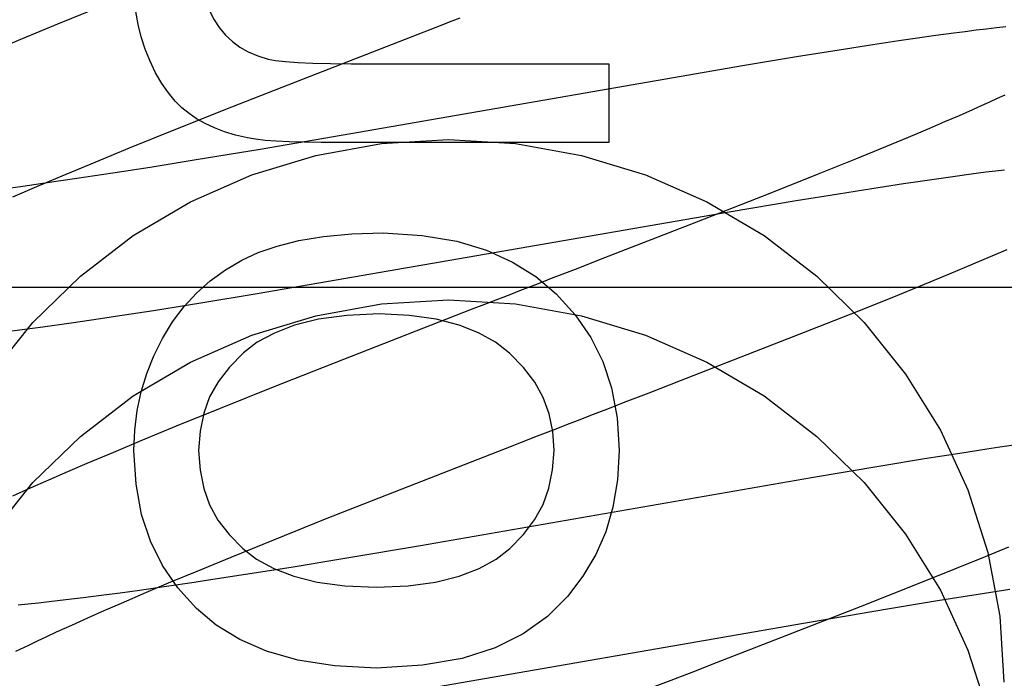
# Model space of a CAD drawing. Header units: inches. Extents: x 0 to 303, y 0 to 196.
# Tile 60 of 100: x 65.6887 to 65.827, y 101.111 to 101.2034. Entities that reach past the tile are written whole.
import ezdxf

# ---------------------------------------------------------------- set-up
doc = ezdxf.new("R2010")
doc.units = ezdxf.units.IN
doc.header["$LTSCALE"] = 16.6759700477
doc.header["$MEASUREMENT"] = 0
doc.linetypes.add('HIDDEN', pattern=[0.2, 0.1, -0.1])
doc.layers.add('DEFAULT_2', color=8, linetype='HIDDEN')

msp = doc.modelspace()

# ---------------------------------------------------------------- linework, layer by layer
at = {"layer": 'DEFAULT_2', "color": 8, "linetype": 'HIDDEN'}
for p, q in [((65.700152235, 101.2052763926), (65.6940054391, 101.2027741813)), ((65.6940054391, 101.2027741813), (65.68905654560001, 101.2007293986)), ((65.7304828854, 101.1958905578), (65.7472263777, 101.2023949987)), ((65.8230490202, 101.2019342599), (65.8215036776, 101.2017403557)), ((65.8245186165, 101.2021114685), (65.8230490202, 101.2019342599)), ((65.8259083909, 101.2022717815), (65.8245186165, 101.2021114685)), ((65.8272192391, 101.2024156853), (65.8259083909, 101.2022717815)), ((65.68905654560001, 101.2007293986), (65.6852242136, 101.1991233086)), ((65.8148299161, 101.2008323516), (65.8121908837, 101.2004484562)), ((65.8173939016, 101.2011930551), (65.8148299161, 101.2008323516)), ((65.8198942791, 101.2015310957), (65.8173939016, 101.2011930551)), ((65.8215036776, 101.2017403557), (65.8198942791, 101.2015310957)), ((65.8037872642, 101.1991598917), (65.7978191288, 101.1981994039)), ((65.808540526, 101.1998996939), (65.8037872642, 101.1991598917)), ((65.8121908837, 101.2004484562), (65.808540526, 101.1998996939)), ((65.7978191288, 101.1981994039), (65.79052674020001, 101.1969901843)), ((65.79052674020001, 101.1969901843), (65.7352028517, 101.1873899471)), ((65.73527656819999, 101.1972451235), (65.77143618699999, 101.1972451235)), ((65.77143618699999, 101.1972451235), (65.77143618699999, 101.1861946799)), ((65.7185299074, 101.1911901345), (65.7304828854, 101.1958905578)), ((65.8260175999, 101.1923496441), (65.8249178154, 101.191844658)), ((65.8270615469, 101.192836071), (65.8260175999, 101.1923496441)), ((65.71016807, 101.1878540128), (65.7185299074, 101.1911901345)), ((65.8237633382, 101.191321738), (65.8225553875, 101.1907814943)), ((65.8249178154, 101.191844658), (65.8237633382, 101.191321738)), ((65.8206458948, 101.189939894), (65.8186230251, 101.1890623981)), ((65.8225553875, 101.1907814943), (65.8206458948, 101.189939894)), ((65.8164909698, 101.1881506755), (65.8134857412, 101.1868845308)), ((65.8186230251, 101.1890623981), (65.8164909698, 101.1881506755)), ((65.7041429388, 101.1854160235), (65.71016807, 101.1878540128)), ((65.7352028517, 101.1873899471), (65.7224728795, 101.1852239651)), ((65.8134857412, 101.1868845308), (65.8103041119, 101.1855638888)), ((65.69931464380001, 101.1834358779), (65.7041429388, 101.1854160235)), ((65.77143618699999, 101.1861946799), (65.7310405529, 101.1861946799)), ((65.8103041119, 101.1855638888), (65.80609441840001, 101.1838414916)), ((65.7224728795, 101.1852239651), (65.7135139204, 101.183741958)), ((65.6946844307, 101.1815096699), (65.69931464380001, 101.1834358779)), ((65.7070240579, 101.1826988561), (65.7017976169, 101.1818824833)), ((65.7135139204, 101.183741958), (65.7070240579, 101.1826988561)), ((65.80609441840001, 101.1838414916), (65.8007283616, 101.181677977)), ((65.6911369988, 101.1800120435), (65.6946844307, 101.1815096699)), ((65.7017976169, 101.1818824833), (65.6967601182, 101.181120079)), ((65.8007283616, 101.181677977), (65.79408098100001, 101.1790346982)), ((65.8145196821, 101.1806725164), (65.8177844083, 101.1811485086)), ((65.8177844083, 101.1811485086), (65.8201103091, 101.1814753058)), ((65.8201103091, 101.1814753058), (65.82232629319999, 101.181775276)), ((65.82232629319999, 101.181775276), (65.8244277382, 101.1820476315)), ((65.8244277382, 101.1820476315), (65.8257627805, 101.1822135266)), ((65.8257627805, 101.1822135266), (65.82704362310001, 101.1823667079)), ((65.6891472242, 101.1800254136), (65.68644931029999, 101.1796580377)), ((65.6877405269, 101.1785568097), (65.6911369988, 101.1800120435)), ((65.6928807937, 101.1805525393), (65.6891472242, 101.1800254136)), ((65.6967601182, 101.181120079), (65.6928807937, 101.1805525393)), ((65.80838627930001, 101.1797352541), (65.81282023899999, 101.1804178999)), ((65.81282023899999, 101.1804178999), (65.8145196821, 101.1806725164)), ((65.79408098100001, 101.1790346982), (65.7829285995, 101.1746609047)), ((65.7977874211, 101.1780231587), (65.803703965, 101.1789907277)), ((65.803703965, 101.1789907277), (65.80838627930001, 101.1797352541)), ((65.7883811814, 101.1764405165), (65.7977874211, 101.1780231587)), ((65.722088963, 101.164981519), (65.7883811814, 101.1764405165)), ((65.7829285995, 101.1746609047), (65.7700213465, 101.1696517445)), ((65.8226361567, 101.1691389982), (65.8250720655, 101.1701713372)), ((65.8250720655, 101.1701713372), (65.8274197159, 101.1711805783)), ((65.8192851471, 101.1677393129), (65.8226361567, 101.1691389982)), ((65.8157921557, 101.1663010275), (65.8192851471, 101.1677393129)), ((65.8112329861, 101.1644490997), (65.8157921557, 101.1663010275)), ((65.6714559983, 101.1658583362), (66.1714559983, 101.1658583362)), ((65.7141388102, 101.1636800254), (65.722088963, 101.164981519)), ((65.7075165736, 101.1626279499), (65.7141388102, 101.1636800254)), ((65.7543935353, 101.1636081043), (65.7521384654, 101.1627348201)), ((65.8055072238, 101.1621548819), (65.8112329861, 101.1644490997)), ((65.70006067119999, 101.1614883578), (65.70215840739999, 101.1618034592)), ((65.70215840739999, 101.1618034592), (65.7075165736, 101.1626279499)), ((65.7521384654, 101.1627348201), (65.7341777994, 101.1557374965)), ((65.7974859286, 101.1589838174), (65.8055072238, 101.1621548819)), ((65.6919562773, 101.1603205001), (65.6959491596, 101.1608852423)), ((65.6959491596, 101.1608852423), (65.70006067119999, 101.1614883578)), ((65.6862082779, 101.1595515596), (65.6890455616, 101.1599239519)), ((65.6890455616, 101.1599239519), (65.6919562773, 101.1603205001)), ((65.781514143, 101.1527587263), (65.7974859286, 101.1589838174)), ((65.7341777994, 101.1557374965), (65.7243199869, 101.1518430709)), ((65.777106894, 101.151052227), (65.781514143, 101.1527587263)), ((65.7243199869, 101.1518430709), (65.7168790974, 101.1488631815)), ((65.7168790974, 101.1488631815), (65.7107055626, 101.1463556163)), ((65.7107055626, 101.1463556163), (65.7057304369, 101.1443053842)), ((65.7614361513, 101.1449919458), (65.7636865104, 101.145862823)), ((65.7057304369, 101.1443053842), (65.7018745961, 101.1426943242)), ((65.7569370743, 101.1432487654), (65.7614361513, 101.1449919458)), ((65.829974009, 101.1439482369), (65.82639130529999, 101.1434205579)), ((65.7018745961, 101.1426943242), (65.6981386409, 101.1411113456)), ((65.7413643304, 101.1371767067), (65.7569370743, 101.1432487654)), ((65.8207430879, 101.1425523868), (65.8158094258, 101.1417657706)), ((65.8245424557, 101.143140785), (65.8207430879, 101.1425523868)), ((65.82639130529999, 101.1434205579), (65.8245424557, 101.143140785)), ((65.6981386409, 101.1411113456), (65.6954199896, 101.1399434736)), ((65.8158094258, 101.1417657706), (65.8096375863, 101.1407536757)), ((65.6954199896, 101.1399434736), (65.6927765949, 101.1387929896)), ((65.8096375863, 101.1407536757), (65.7999292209, 101.1391163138)), ((65.6927765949, 101.1387929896), (65.6902105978, 101.1376599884)), ((65.7999292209, 101.1391163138), (65.744987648, 101.1295697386)), ((65.6902105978, 101.1376599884), (65.6877234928, 101.1365441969)), ((65.7316699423, 101.1333465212), (65.7413643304, 101.1371767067)), ((65.7244046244, 101.1304370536), (65.7316699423, 101.1333465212)), ((65.7184206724, 101.128007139), (65.7244046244, 101.1304370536)), ((65.744987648, 101.1295697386), (65.7346461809, 101.1278293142)), ((65.827589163, 101.1293907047), (65.8243196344, 101.1280432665)), ((65.7136354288, 101.1260363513), (65.7184206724, 101.128007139)), ((65.7346461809, 101.1278293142), (65.7268622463, 101.1265548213)), ((65.8243196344, 101.1280432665), (65.82000821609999, 101.1262899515)), ((65.70995455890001, 101.1244999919), (65.7136354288, 101.1260363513)), ((65.7268622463, 101.1265548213), (65.7204237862, 101.1255313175)), ((65.82000821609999, 101.1262899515), (65.8145326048, 101.1240931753)), ((65.70641648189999, 101.1230032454), (65.70995455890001, 101.1244999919)), ((65.71525351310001, 101.1247346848), (65.7132405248, 101.1244317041)), ((65.7204237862, 101.1255313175), (65.71525351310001, 101.1247346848)), ((65.7055381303, 101.1233175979), (65.7028064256, 101.1229429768)), ((65.7093166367, 101.1238544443), (65.7055381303, 101.1233175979)), ((65.7132405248, 101.1244317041), (65.7093166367, 101.1238544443)), ((65.8145326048, 101.1240931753), (65.8067795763, 101.1210245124)), ((65.8233187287, 101.1228092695), (65.8277958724, 101.1235031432)), ((65.6928535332, 101.1217040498), (65.6913598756, 101.1215402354)), ((65.6951864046, 101.1219732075), (65.6928535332, 101.1217040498)), ((65.6976259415, 101.1222699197), (65.6951864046, 101.1219732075)), ((65.7001674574, 101.1225934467), (65.6976259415, 101.1222699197)), ((65.7028064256, 101.1229429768), (65.7001674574, 101.1225934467)), ((65.7030319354, 101.1215497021), (65.70641648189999, 101.1230032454)), ((65.8105906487, 101.1207343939), (65.8176262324, 101.1218968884)), ((65.8176262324, 101.1218968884), (65.8233187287, 101.1228092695)), ((65.68991701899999, 101.1213890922), (65.6885263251, 101.121250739)), ((65.6913598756, 101.1215402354), (65.68991701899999, 101.1213890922)), ((65.6982662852, 101.1194586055), (65.7006007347, 101.1204901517)), ((65.7006007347, 101.1204901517), (65.7030319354, 101.1215497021)), ((65.8067795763, 101.1210245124), (65.7922167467, 101.1153416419)), ((65.7988125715, 101.1187304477), (65.8105906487, 101.1207343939)), ((65.69603299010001, 101.1184567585), (65.6982662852, 101.1194586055)), ((65.69390513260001, 101.1174863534), (65.69603299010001, 101.1184567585)), ((65.7426815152, 101.1089927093), (65.7988125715, 101.1187304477)), ((65.6899827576, 101.1156474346), (65.6912394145, 101.1162446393)), ((65.6912394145, 101.1162446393), (65.6925472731, 101.1168578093)), ((65.6925472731, 101.1168578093), (65.69390513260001, 101.1174863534)), ((65.7922167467, 101.1153416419), (65.7856874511, 101.112812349))]:
    msp.add_line(p, q, dxfattribs=at)
for points in [[(65.71428066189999, 101.2106899), (65.7143664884, 101.2089411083), (65.7145863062, 101.2073405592), (65.7149453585, 101.2058939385), (65.7154279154, 101.2045841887), (65.7160182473, 101.203394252), (65.7167215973, 101.2023298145)], [(65.7069750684, 101.1976748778), (65.7063180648, 101.1993017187), (65.7057744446, 101.2009934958), (65.7053422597, 101.202745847), (65.705027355, 101.2045718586), (65.7048355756, 101.2064846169), (65.704764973, 101.2084797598)], [(65.7472263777, 101.2023949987), (65.7494682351, 101.2032622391), (65.7505883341, 101.2036953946)], [(65.7167215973, 101.2023298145), (65.7176063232, 101.2012687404), (65.7185839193, 101.2003414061), (65.7196429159, 101.1995523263), (65.7208177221, 101.1988879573), (65.7221427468, 101.1983347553), (65.7236065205, 101.197897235)], [(65.7236065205, 101.197897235), (65.72465393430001, 101.1976990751), (65.7260468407, 101.197536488), (65.7277725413, 101.1974092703), (65.7298691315, 101.1973180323), (65.7323747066, 101.1972633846), (65.73527656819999, 101.1972451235)], [(65.71250030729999, 101.1902464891), (65.7115081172, 101.1910387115), (65.7105414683, 101.1920032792), (65.7095975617, 101.1931345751), (65.7086847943, 101.1944494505), (65.7078115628, 101.1959647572), (65.7069750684, 101.1976748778)], [(65.7207170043, 101.1868203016), (65.71903300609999, 101.1872266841), (65.7174779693, 101.1877031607), (65.7160548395, 101.1882537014), (65.71475478, 101.1888663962), (65.7135689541, 101.1895293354), (65.71250030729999, 101.1902464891)], [(65.7310405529, 101.1861946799), (65.7286733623, 101.1862122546), (65.7265730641, 101.1862646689), (65.7247473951, 101.1863520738), (65.7231731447, 101.1864740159), (65.7218271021, 101.1866300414), (65.7207170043, 101.1868203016)], [(65.6847683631, 101.1536927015), (65.69057216, 101.1609351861), (65.6972365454, 101.1674332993), (65.7046469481, 101.1731092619), (65.7127104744, 101.177861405), (65.7212968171, 101.1816409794), (65.73029086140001, 101.184370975), (65.73955413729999, 101.186034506), (65.7489559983, 101.1865836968), (65.7583578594, 101.186034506), (65.7676211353, 101.184370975), (65.7766151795, 101.1816409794), (65.7852015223, 101.177861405), (65.79326504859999, 101.1731092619), (65.8006754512, 101.1674332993), (65.8073398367, 101.1609351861), (65.8131436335, 101.1536927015), (65.8180215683, 101.1458262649), (65.8218814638, 101.1374381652), (65.8246894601, 101.1286605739), (65.8263728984, 101.1196805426), (65.8269559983, 101.1104357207)], [(65.71992868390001, 101.1696803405), (65.7222101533, 101.1707488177), (65.7248826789, 101.1716569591), (65.7279290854, 101.1724172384), (65.7314008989, 101.1729922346), (65.7353496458, 101.1733445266), (65.73975815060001, 101.1734865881)], [(65.73975815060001, 101.1734865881), (65.7452351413, 101.1731492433), (65.7500891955, 101.1723573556), (65.7542717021, 101.1710926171), (65.7579284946, 101.1694099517), (65.76120540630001, 101.167364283), (65.7640538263, 101.1649373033)], [(65.7087554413, 101.1586912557), (65.71019731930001, 101.1610286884), (65.7117990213, 101.1631542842), (65.713552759, 101.1650591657), (65.7154818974, 101.1667699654), (65.71760980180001, 101.1683133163), (65.71992868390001, 101.1696803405)], [(65.7700213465, 101.1696517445), (65.7678160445, 101.1687986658), (65.7667089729, 101.1683705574)], [(65.7667089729, 101.1683705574), (65.7644869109, 101.1675114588), (65.7633722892, 101.1670805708), (65.7622555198, 101.1666488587), (65.76113678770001, 101.1662163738), (65.758894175, 101.1653492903)], [(65.758894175, 101.1653492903), (65.7577706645, 101.1649147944), (65.7543935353, 101.1636081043)], [(65.7640538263, 101.1649373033), (65.7667209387, 101.1620013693), (65.7689073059, 101.1588222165), (65.7706089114, 101.1554434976), (65.7718378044, 101.1517342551), (65.7726060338, 101.1475635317), (65.77290958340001, 101.14297498)], [(65.6847683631, 101.1312007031), (65.69057216, 101.1384431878), (65.6972365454, 101.1449413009), (65.7046469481, 101.1506172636), (65.7127104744, 101.1553694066), (65.7212968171, 101.159148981), (65.73029086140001, 101.1618789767), (65.73955413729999, 101.1635425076), (65.7489559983, 101.1640916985), (65.7583578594, 101.1635425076), (65.7676211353, 101.1618789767), (65.7766151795, 101.159148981), (65.7852015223, 101.1553694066), (65.79326504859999, 101.1506172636), (65.8006754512, 101.1449413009), (65.8073398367, 101.1384431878), (65.8131436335, 101.1312007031), (65.8180215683, 101.1233342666), (65.8218814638, 101.1149461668), (65.8246894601, 101.1061685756), (65.8263728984, 101.0971885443), (65.8269559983, 101.0879437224)], [(65.73920562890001, 101.1621291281), (65.7346514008, 101.1619113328), (65.7306792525, 101.1613917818), (65.7273193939, 101.1605484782), (65.7244811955, 101.1594474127), (65.7220740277, 101.1581545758), (65.7201281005, 101.1566479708)], [(65.7575003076, 101.1566039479), (65.7555309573, 101.1581427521), (65.7531600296, 101.1594544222), (65.7504159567, 101.1605577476), (65.7472134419, 101.1613963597), (65.7434671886, 101.16191389), (65.73920562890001, 101.1621291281)], [(65.704764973, 101.14297498), (65.7048854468, 101.1458164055), (65.7052239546, 101.1485618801), (65.7057806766, 101.1512047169), (65.706555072, 101.1537649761), (65.7075466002, 101.156262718), (65.7087554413, 101.1586912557)], [(65.7201281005, 101.1566479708), (65.718163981, 101.1546700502), (65.71658176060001, 101.1526007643), (65.7153952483, 101.1504672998), (65.7145630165, 101.1481880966), (65.7140436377, 101.1456815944), (65.713850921, 101.14297498)], [(65.7637622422, 101.14297498), (65.7635734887, 101.1456398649), (65.76305781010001, 101.1481209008), (65.7622293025, 101.1503932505), (65.76104567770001, 101.1525314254), (65.75946464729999, 101.1546099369), (65.7575003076, 101.1566039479)], [(65.7737740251, 101.1497631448), (65.77488723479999, 101.1501936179), (65.777106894, 101.151052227)], [(65.7670588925, 101.1471670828), (65.7693028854, 101.1480346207), (65.7704230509, 101.1484676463), (65.77154175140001, 101.1489001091), (65.7737740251, 101.1497631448)], [(65.7636865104, 101.145862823), (65.76593543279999, 101.1467326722), (65.7670588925, 101.1471670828)], [(65.7135292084, 101.1207972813), (65.71091398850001, 101.1236736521), (65.7087608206, 101.1268295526), (65.7070699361, 101.130219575), (65.7058406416, 101.1339799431), (65.7050722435, 101.1382468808), (65.704764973, 101.14297498)], [(65.713850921, 101.14297498), (65.7140456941, 101.1401975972), (65.71456305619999, 101.1376416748), (65.7153918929, 101.1353338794), (65.7165655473, 101.1331942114), (65.7181173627, 101.1311426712), (65.72003622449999, 101.1292059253)], [(65.7575634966, 101.1292212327), (65.7594856, 101.1311743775), (65.76104037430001, 101.1332361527), (65.7622168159, 101.1353812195), (65.763047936, 101.1376855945), (65.76356674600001, 101.1402252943), (65.7637622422, 101.14297498)], [(65.77290958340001, 101.14297498), (65.7726620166, 101.1388322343), (65.7720304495, 101.1350165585), (65.7710155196, 101.1315619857), (65.7696153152, 101.1283664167), (65.76782792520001, 101.1253277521), (65.7656539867, 101.122480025)], [(65.72003622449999, 101.1292059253), (65.7219923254, 101.1276936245), (65.7243904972, 101.1264017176), (65.7272036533, 101.125310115), (65.7305130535, 101.1244790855), (65.7343999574, 101.123968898), (65.7388372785, 101.123759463)], [(65.7388372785, 101.123759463), (65.7432642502, 101.1239685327), (65.7471379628, 101.1244790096), (65.7504294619, 101.1253105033), (65.75322561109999, 101.1264041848), (65.7556132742, 101.1277012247), (65.7575634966, 101.1292212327)], [(65.7656539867, 101.122480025), (65.7628407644, 101.1196408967), (65.7594346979, 101.117239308), (65.7555010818, 101.1152506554), (65.7508440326, 101.1137487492), (65.7452676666, 101.1128073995), (65.7388372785, 101.1124020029)], [(65.7388372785, 101.1124020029), (65.7329469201, 101.1127317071), (65.7277795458, 101.1135133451), (65.72338582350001, 101.1147695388), (65.71961375, 101.1164324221), (65.7163113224, 101.1184341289), (65.7135292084, 101.1207972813)], [(65.68819652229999, 101.114783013), (65.68937403, 101.1153550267), (65.6899827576, 101.1156474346)], [(65.7856874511, 101.112812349), (65.78348324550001, 101.1119597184), (65.7823767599, 101.111531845)], [(65.7823767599, 101.111531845), (65.7801559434, 101.1106732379), (65.7790419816, 101.1102426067), (65.7779258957, 101.1098111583), (65.7756880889, 101.1089460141)]]:
    msp.add_lwpolyline(points, dxfattribs=at)

doc.saveas('drawing.dxf')
